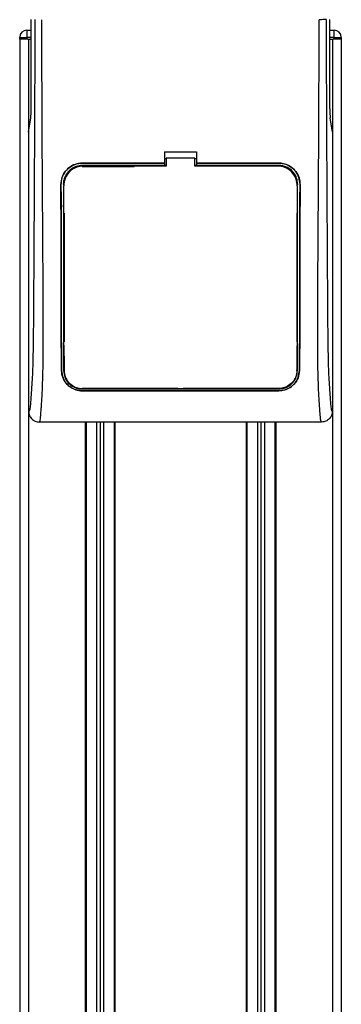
# Model space of a CAD drawing. Header units: millimetres. Extents: x 0 to 420, y 0 to 297.
# Tile 38 of 64: x 188.38 to 194.77, y 216.32 to 235.83. Entities that reach past the tile are written whole.
import ezdxf

# ---------------------------------------------------------------- set-up
doc = ezdxf.new("R2010")
doc.units = ezdxf.units.MM

msp = doc.modelspace()

# ---------------------------------------------------------------- linework, layer by layer
at = {"color": 7, "linetype": 'Continuous', "lineweight": 25}
for p, q in [((188.6123, 234.06606), (188.6123, 235.83398)), ((194.53827, 234.06606), (194.53827, 235.83398)), ((188.52668, 235.62128), (188.52668, 235.47948)), ((188.52668, 235.62128), (188.6123, 235.62128)), ((194.53827, 235.62128), (194.62394, 235.62128)), ((194.62394, 235.47948), (194.62394, 235.62128)), ((188.38485, 235.44404), (188.38485, 192.90496)), ((188.38488, 235.44404), (188.38488, 235.47948)), ((188.38488, 235.47948), (188.52668, 235.47948)), ((188.52668, 235.44404), (188.38488, 235.44404)), ((188.52668, 235.47948), (188.52668, 235.44404)), ((188.6123, 235.47948), (188.52668, 235.47948)), ((188.54736, 235.44404), (188.52668, 235.44404)), ((188.54736, 235.44404), (188.5621, 235.44404)), ((188.5621, 235.44404), (188.5621, 192.90496)), ((188.5621, 235.44404), (188.6123, 235.44404)), ((194.62394, 235.47948), (194.53827, 235.47948)), ((194.53827, 235.44404), (194.58847, 235.44404)), ((194.58847, 235.44404), (194.58847, 192.90496)), ((194.58847, 235.44404), (194.60321, 235.44404)), ((194.62394, 235.44404), (194.60321, 235.44404)), ((194.62394, 235.44404), (194.62394, 235.47948)), ((194.62394, 235.47948), (194.76574, 235.47948)), ((194.76574, 235.44404), (194.62394, 235.44404)), ((194.76572, 235.44404), (194.76572, 192.90496)), ((194.76574, 235.47948), (194.76574, 235.44404)), ((188.5621, 233.60068), (188.60328, 233.88379)), ((194.58847, 233.60068), (194.54729, 233.88379)), ((188.5621, 233.60068), (188.5621, 228.0706)), ((194.58847, 233.60068), (194.58847, 228.0706)), ((191.25624, 233.20831), (191.89433, 233.20831)), ((191.25624, 233.20831), (191.25624, 232.98801)), ((191.89433, 233.20831), (191.89433, 232.98801)), ((191.25624, 232.98801), (189.62558, 232.98801)), ((189.62558, 232.98739), (189.62558, 232.98801)), ((189.62558, 232.98739), (191.25624, 232.98739)), ((191.25624, 233.07956), (191.29169, 233.07956)), ((191.25624, 232.98739), (191.25624, 232.98801)), ((191.25624, 232.98633), (191.25624, 232.94083)), ((191.29169, 233.08697), (191.29169, 232.93082)), ((191.85888, 233.08697), (191.29169, 233.08697)), ((191.85888, 232.93082), (191.85888, 233.08697)), ((191.85888, 233.07956), (191.89433, 233.07956)), ((193.52499, 232.98801), (191.89433, 232.98801)), ((191.89433, 232.98739), (191.89433, 232.98801)), ((191.89433, 232.98739), (193.52499, 232.98739)), ((191.89433, 232.98633), (191.89433, 232.94083)), ((193.52499, 232.98739), (193.52499, 232.98801)), ((191.25624, 232.94083), (189.62558, 232.94083)), ((189.62558, 232.94083), (189.62558, 232.92253)), ((189.62558, 232.92253), (190.6591, 232.92253)), ((191.25624, 232.94083), (191.25624, 232.93778)), ((191.29169, 232.93778), (191.25624, 232.93778)), ((191.89433, 232.93778), (191.85888, 232.93778)), ((193.49995, 232.93082), (191.85888, 232.93082)), ((193.52499, 232.94083), (191.89433, 232.94083)), ((191.89433, 232.94083), (191.89433, 232.93778)), ((193.52499, 232.94083), (193.52499, 232.92253)), ((189.20442, 232.56552), (189.2038, 232.56552)), ((189.25062, 232.56556), (189.26861, 232.56556)), ((189.26066, 232.54013), (189.26062, 232.5395)), ((193.89995, 232.56556), (193.88196, 232.56556)), ((193.88957, 232.55683), (193.88954, 232.55752)), ((193.88994, 232.5395), (193.88991, 232.54013)), ((193.94614, 232.56552), (193.94676, 232.56552)), ((189.26101, 232.1433), (189.26101, 232.13964)), ((189.26861, 231.9983), (189.26861, 229.44594)), ((193.88196, 231.9983), (193.88196, 229.44594)), ((193.88958, 232.1678), (193.88958, 232.16801)), ((189.26861, 229.16236), (189.26861, 228.87884)), ((193.88196, 229.16236), (193.88196, 229.03817)), ((193.88489, 229.12804), (193.88512, 229.05194)), ((189.21598, 228.87858), (189.21532, 228.87857)), ((193.88418, 228.87892), (193.8844, 228.8913)), ((193.93459, 228.87858), (193.93525, 228.87857)), ((191.52211, 228.52187), (189.62558, 228.52187)), ((189.62558, 228.51302), (193.52499, 228.51302)), ((189.62558, 228.47628), (193.52499, 228.47628)), ((189.62558, 228.47628), (189.62558, 228.47554)), ((193.52499, 228.47554), (189.62558, 228.47554)), ((191.52211, 228.52187), (191.52768, 228.5163)), ((191.52768, 228.52173), (191.52768, 228.5163)), ((191.62289, 228.5163), (191.52768, 228.5163)), ((191.62289, 228.5163), (191.62846, 228.52187)), ((191.62289, 228.5163), (191.62289, 228.52175)), ((193.52499, 228.52187), (191.62846, 228.52187)), ((193.52499, 228.51302), (193.52499, 228.52187)), ((193.52499, 228.47628), (193.52499, 228.47554)), ((194.37497, 227.8579), (188.7756, 227.8579)), ((189.68584, 227.8579), (189.68584, 192.90496)), ((189.70357, 227.8579), (189.70357, 192.90496)), ((189.90917, 227.8579), (189.90917, 194.75642)), ((189.98007, 227.8579), (189.98007, 194.76604)), ((190.05097, 227.8579), (190.05097, 194.75642)), ((190.25657, 227.8579), (190.25657, 192.90496)), ((190.2743, 227.8579), (190.2743, 192.90496)), ((192.87627, 227.8579), (192.87627, 192.90496)), ((192.894, 227.8579), (192.894, 192.90496)), ((193.0996, 227.8579), (193.0996, 194.75642)), ((193.1705, 227.8579), (193.1705, 194.76604)), ((193.2414, 227.8579), (193.2414, 194.75642)), ((193.447, 227.8579), (193.447, 192.90496)), ((193.46473, 227.8579), (193.46473, 192.90496))]:
    msp.add_line(p, q, dxfattribs=at)
at = {"color": 7, "linetype": 'Continuous', "lineweight": 25, "flags": 128}
msp.add_lwpolyline([(191.29169, 232.93082), (190.02651, 232.93082), (189.65062, 232.93082)], dxfattribs=at)
at = {"color": 7, "linetype": 'Continuous', "lineweight": 25}
for centre, start, end in [((188.52668, 235.47948), 90, 180), ((194.62394, 235.47948), 0, 90)]:
    msp.add_arc(centre, 0.1418, start, end, dxfattribs=at)
for centre, start_param, end_param in [((188.59369, 234.06606), 3.68307423, 4.71238898), ((194.55688, 234.06606), 1.57079633, 2.60011107)]:
    msp.add_ellipse(centre, major_axis=(0, 0.2127), ratio=0.08748866, start_param=start_param, end_param=end_param, dxfattribs=at)
for points, knots in [([(188.68627, 235.83398), (188.68577, 235.64282), (188.68475, 235.25403), (188.68273, 234.66131), (188.68037, 234.05817), (188.67778, 233.47751), (188.67509, 232.92653), (188.67303, 232.53263), (188.6716, 232.26846), (188.67085, 232.13235), (188.67008, 231.99362), (188.66929, 231.85227), (188.66847, 231.70831), (188.66764, 231.56396), (188.66676, 231.41141), (188.66577, 231.24286), (188.66463, 231.04826), (188.66333, 230.82762), (188.66192, 230.59112), (188.66038, 230.32883), (188.65861, 230.04666), (188.65635, 229.74573), (188.65339, 229.46153), (188.6492, 229.20118), (188.64324, 228.9658), (188.63444, 228.7454), (188.6241, 228.56594), (188.61366, 228.4162), (188.60402, 228.2946), (188.59558, 228.18993), (188.58735, 228.12277), (188.58101, 228.09494), (188.57571, 228.08118), (188.57139, 228.07427), (188.56681, 228.07062), (188.56369, 228.0706), (188.5621, 228.0706)], [0, 0, 0, 0, 0.06946876, 0.14129082, 0.21546943, 0.28878046, 0.35249328, 0.41592792, 0.43212319, 0.44863682, 0.46546884, 0.48261925, 0.50008806, 0.51787528, 0.53516899, 0.55562395, 0.57924015, 0.60601761, 0.63595633, 0.6653451, 0.70151587, 0.73871879, 0.77505525, 0.80544439, 0.8348007, 0.86386977, 0.89313471, 0.91269266, 0.93347159, 0.95287654, 0.9643483, 0.97519881, 0.98089522, 0.9869973, 0.99335869, 1, 1, 1, 1]), ([(188.7756, 227.8579), (188.77758, 227.85844), (188.78184, 227.85961), (188.78748, 227.87093), (188.79372, 227.89608), (188.79838, 227.93397), (188.80255, 227.98412), (188.80675, 228.04286), (188.81282, 228.12872), (188.82002, 228.22913), (188.82645, 228.33166), (188.8338, 228.46495), (188.84132, 228.63683), (188.84796, 228.86421), (188.85229, 229.1321), (188.85361, 229.34492), (188.85398, 229.48797), (188.85406, 229.54435), (188.85409, 229.60343), (188.85407, 229.66538), (188.85399, 229.73039), (188.85386, 229.79864), (188.85355, 229.9173), (188.85288, 230.09617), (188.85157, 230.36653), (188.84966, 230.70092), (188.84711, 231.11088), (188.84506, 231.4252), (188.84373, 231.62502), (188.84329, 231.69004), (188.84281, 231.7613), (188.84228, 231.83898), (188.84172, 231.92328), (188.84111, 232.01442), (188.84045, 232.11261), (188.83946, 232.26229), (188.83813, 232.46647), (188.83655, 232.71249), (188.83479, 232.9994), (188.83305, 233.30057), (188.83124, 233.64246), (188.82923, 234.08363), (188.82751, 234.63009), (188.82661, 235.24701), (188.82723, 235.64192), (188.82752, 235.83005)], [0, 0, 0, 0, 0.00965422, 0.02080777, 0.03106144, 0.04695632, 0.05363076, 0.06332171, 0.07944787, 0.09513433, 0.11098812, 0.1264164, 0.15394151, 0.18248268, 0.21412153, 0.25173969, 0.25807756, 0.26470639, 0.27164528, 0.2789144, 0.28653502, 0.29452959, 0.30292173, 0.32825756, 0.35736257, 0.39783448, 0.44561968, 0.50125245, 0.50814496, 0.51574476, 0.52407276, 0.53315127, 0.54300388, 0.5536554, 0.56513175, 0.57745987, 0.6061763, 0.63677252, 0.6637765, 0.70682954, 0.7424198, 0.78369849, 0.86155909, 0.93405144, 1, 1, 1, 1]), ([(194.37497, 227.8579), (194.37287, 227.85852), (194.36866, 227.85977), (194.36295, 227.87142), (194.35865, 227.88882), (194.35553, 227.90846), (194.35324, 227.92662), (194.3512, 227.94664), (194.34923, 227.96944), (194.3471, 227.99668), (194.34272, 228.05871), (194.33522, 228.16195), (194.32612, 228.29655), (194.31732, 228.45243), (194.30925, 228.63681), (194.30229, 228.87491), (194.29796, 229.15801), (194.29647, 229.4434), (194.29645, 229.71994), (194.29722, 229.9971), (194.29845, 230.26047), (194.29972, 230.49434), (194.3007, 230.66155), (194.30161, 230.81212), (194.30246, 230.94892), (194.30337, 231.09268), (194.30433, 231.24347), (194.30536, 231.40138), (194.30648, 231.57055), (194.30779, 231.766), (194.3094, 232.00436), (194.31136, 232.29976), (194.31345, 232.62253), (194.31561, 232.97009), (194.31751, 233.30056), (194.31931, 233.63919), (194.32102, 234.01302), (194.32255, 234.43653), (194.32357, 234.90484), (194.32388, 235.36707), (194.32332, 235.67819), (194.32304, 235.83005)], [0, 0, 0, 0, 0.01040061, 0.020806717, 0.031061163, 0.036140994, 0.04145683, 0.046984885, 0.051079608, 0.056575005, 0.06335413, 0.084778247, 0.105784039, 0.126442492, 0.153966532, 0.182506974, 0.218273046, 0.256926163, 0.283715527, 0.315739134, 0.354339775, 0.376182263, 0.397825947, 0.413025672, 0.42902685, 0.44584073, 0.463477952, 0.48194851, 0.501261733, 0.522845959, 0.55053669, 0.584904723, 0.626498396, 0.663781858, 0.706833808, 0.742424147, 0.782558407, 0.837943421, 0.89093876, 0.946766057, 1, 1, 1, 1]), ([(194.4643, 235.83398), (194.46107, 235.83351), (194.45436, 235.83253), (194.42099, 235.83125), (194.37504, 235.83032), (194.33996, 235.83014), (194.32304, 235.83005)], [0, 0, 0, 0, 0.24120147, 0.5, 0.75879853, 1, 1, 1, 1]), ([(194.4643, 235.83398), (194.4648, 235.64282), (194.46582, 235.25403), (194.46783, 234.66131), (194.4702, 234.05817), (194.47278, 233.47751), (194.47548, 232.92653), (194.47754, 232.53263), (194.47897, 232.26846), (194.47972, 232.13235), (194.48049, 231.99362), (194.48128, 231.85227), (194.4821, 231.70831), (194.48293, 231.56396), (194.48381, 231.41141), (194.4848, 231.24286), (194.48594, 231.04826), (194.48724, 230.82762), (194.48864, 230.59112), (194.49019, 230.32883), (194.49196, 230.04666), (194.49422, 229.74573), (194.49718, 229.46153), (194.50137, 229.20118), (194.50733, 228.9658), (194.51613, 228.7454), (194.52647, 228.56594), (194.53691, 228.4162), (194.54654, 228.2946), (194.55499, 228.18993), (194.56322, 228.12277), (194.56955, 228.09494), (194.57486, 228.08118), (194.57918, 228.07427), (194.58375, 228.07062), (194.58688, 228.0706), (194.58847, 228.0706)], [0, 0, 0, 0, 0.06946876, 0.14129082, 0.21546943, 0.28878046, 0.35249328, 0.41592792, 0.43212319, 0.44863682, 0.46546884, 0.48261925, 0.50008806, 0.51787528, 0.53516899, 0.55562395, 0.57924015, 0.60601761, 0.63595633, 0.6653451, 0.70151587, 0.73871879, 0.77505525, 0.80544439, 0.8348007, 0.86386977, 0.89313471, 0.91269266, 0.93347159, 0.95287654, 0.9643483, 0.97519881, 0.98089522, 0.9869973, 0.99335869, 1, 1, 1, 1]), ([(189.2038, 232.56552), (189.20839, 232.61298), (189.21757, 232.7079), (189.29019, 232.83452), (189.39724, 232.9301), (189.51596, 232.98078), (189.59442, 232.98595), (189.62558, 232.98801)], [0, 0, 0, 0, 0.21475602, 0.42951429, 0.64422712, 0.85870581, 1, 1, 1, 1]), ([(189.62558, 232.98739), (189.57827, 232.98274), (189.48366, 232.97344), (189.35757, 232.90096), (189.26232, 232.7943), (189.21157, 232.67564), (189.20647, 232.59699), (189.20442, 232.56552)], [0, 0, 0, 0, 0.21414767, 0.42829231, 0.64246418, 0.85690992, 1, 1, 1, 1]), ([(193.52499, 232.98801), (193.57236, 232.98335), (193.6671, 232.97405), (193.79341, 232.90147), (193.88882, 232.7946), (193.93962, 232.67574), (193.94472, 232.597), (193.94676, 232.56552)], [0, 0, 0, 0, 0.21411889, 0.42823185, 0.64257183, 0.85709722, 1, 1, 1, 1]), ([(193.94614, 232.56552), (193.94156, 232.61291), (193.9324, 232.7077), (193.85988, 232.83409), (193.75304, 232.92953), (193.63451, 232.98016), (193.55613, 232.98533), (193.52499, 232.98739)], [0, 0, 0, 0, 0.21476546, 0.42953735, 0.64407835, 0.85860343, 1, 1, 1, 1]), ([(189.62558, 232.94083), (189.58346, 232.9367), (189.49922, 232.92842), (189.38694, 232.86389), (189.30214, 232.76889), (189.25702, 232.66334), (189.25244, 232.59345), (189.25062, 232.56556)], [0, 0, 0, 0, 0.21426889, 0.4285342, 0.64290532, 0.85750372, 1, 1, 1, 1]), ([(189.65062, 232.93082), (189.60685, 232.92652), (189.51931, 232.91791), (189.40261, 232.85084), (189.31441, 232.75207), (189.26736, 232.64217), (189.26257, 232.56929), (189.26066, 232.54013)], [0, 0, 0, 0, 0.21399393, 0.42798011, 0.64218009, 0.8568088, 1, 1, 1, 1]), ([(193.88991, 232.54013), (193.88563, 232.58409), (193.87706, 232.67201), (193.8097, 232.78921), (193.71053, 232.87757), (193.60086, 232.92421), (193.52854, 232.92895), (193.49995, 232.93082)], [0, 0, 0, 0, 0.21516442, 0.43033682, 0.64528255, 0.85978468, 1, 1, 1, 1]), ([(193.89995, 232.56556), (193.89583, 232.60775), (193.8876, 232.69214), (193.82294, 232.80464), (193.72772, 232.88952), (193.62225, 232.93444), (193.5526, 232.93902), (193.52499, 232.94083)], [0, 0, 0, 0, 0.2148934, 0.42979128, 0.6445612, 0.85909273, 1, 1, 1, 1]), ([(189.21532, 228.87857), (189.21432, 228.96712), (189.2123, 229.14436), (189.2101, 229.51691), (189.20823, 230.16743), (189.20632, 231.21669), (189.20472, 232.07526), (189.2038, 232.56552)], [0, 0, 0, 0, 0.0751699, 0.15046197, 0.30471802, 0.60298005, 1, 1, 1, 1]), ([(189.20442, 232.56552), (189.20539, 232.0492), (189.20703, 231.17532), (189.20894, 230.12191), (189.21082, 229.49554), (189.21299, 229.13825), (189.21499, 228.96509), (189.21598, 228.87858)], [0, 0, 0, 0, 0.41807116, 0.70759656, 0.85269501, 0.92640805, 1, 1, 1, 1]), ([(189.26639, 228.8789), (189.26572, 229.00647), (189.26437, 229.26119), (189.26358, 229.65879), (189.26285, 230.1896), (189.26196, 231.15092), (189.26118, 231.97884), (189.26066, 232.54013)], [0, 0, 0, 0, 0.10832852, 0.21630795, 0.32475275, 0.54221862, 1, 1, 1, 1]), ([(189.26121, 232.56124), (189.2612, 232.56114), (189.26119, 232.56092), (189.26118, 232.56069), (189.26117, 232.56055)], [0, 0, 0, 0, 0.409868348, 1, 1, 1, 1]), ([(193.88991, 232.54013), (193.8898, 232.41453), (193.88922, 231.75263), (193.88827, 230.81061), (193.88738, 229.85252), (193.88637, 229.36175), (193.88537, 229.08268), (193.88457, 228.94682), (193.88418, 228.87892)], [0, 0, 0, 0, 0.10239866, 0.53964737, 0.7684394, 0.8834143, 0.94173064, 1, 1, 1, 1]), ([(193.93459, 228.87858), (193.93555, 228.96172), (193.93748, 229.12813), (193.93968, 229.47834), (193.94156, 230.09077), (193.94349, 231.15112), (193.94514, 232.03176), (193.94614, 232.56552)], [0, 0, 0, 0, 0.07077185, 0.14164915, 0.28693077, 0.56781152, 1, 1, 1, 1]), ([(193.94676, 232.56552), (193.94578, 232.04301), (193.94414, 231.16605), (193.94223, 230.11114), (193.94034, 229.4903), (193.93819, 229.13627), (193.93623, 228.96443), (193.93525, 228.87857)], [0, 0, 0, 0, 0.42314865, 0.71019334, 0.85405024, 0.92708002, 1, 1, 1, 1]), ([(193.89612, 232.01324), (193.89613, 232.02425), (193.89619, 232.0976), (193.89627, 232.18208), (193.89634, 232.25556), (193.89635, 232.26668)], [0, 0, 0, 0, 0.13029442, 0.86835082, 1, 1, 1, 1]), ([(189.251, 232.15573), (189.25146, 231.67683), (189.25221, 230.89), (189.25305, 229.94823), (189.25406, 229.40917), (189.2551, 229.10231), (189.25598, 228.9533), (189.25642, 228.87884)], [0, 0, 0, 0, 0.4360534, 0.71641645, 0.85714882, 0.92861443, 1, 1, 1, 1]), ([(189.25445, 232.01324), (189.25477, 232.01729), (189.25534, 232.0246), (189.25934, 232.03073), (189.26113, 232.03347)], [0, 0, 0, 0, 0.552282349, 1, 1, 1, 1]), ([(193.88945, 232.03347), (193.89125, 232.03071), (193.89523, 232.02458), (193.8958, 232.01726), (193.89612, 232.01324)], [0, 0, 0, 0, 0.45024376, 1, 1, 1, 1]), ([(193.89415, 228.87884), (193.89463, 228.9621), (193.8956, 229.12874), (193.8967, 229.47944), (193.89781, 230.18517), (193.89859, 231.11203), (193.89929, 231.85884), (193.89958, 232.16562)], [0, 0, 0, 0, 0.07944585, 0.15901042, 0.32209443, 0.72152468, 1, 1, 1, 1]), ([(189.25742, 229.43427), (189.25745, 229.42311), (189.25764, 229.34668), (189.2579, 229.25948), (189.25818, 229.18409), (189.25822, 229.17316)], [0, 0, 0, 0, 0.127471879, 0.873438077, 1, 1, 1, 1]), ([(189.26421, 229.4138), (189.26226, 229.41691), (189.2583, 229.42317), (189.25771, 229.43054), (189.25742, 229.43427)], [0, 0, 0, 0, 0.49468917, 1, 1, 1, 1]), ([(193.89315, 229.43427), (193.89282, 229.43022), (193.89222, 229.4229), (193.88817, 229.4168), (193.88636, 229.41408)], [0, 0, 0, 0, 0.55408242, 1, 1, 1, 1]), ([(189.25822, 229.17316), (189.25853, 229.17728), (189.25907, 229.1846), (189.26313, 229.19074), (189.26491, 229.19343)], [0, 0, 0, 0, 0.5629471, 1, 1, 1, 1]), ([(193.88571, 229.19357), (193.88753, 229.19072), (193.8915, 229.18448), (193.89205, 229.17714), (193.89234, 229.17316)], [0, 0, 0, 0, 0.45793638, 1, 1, 1, 1]), ([(189.62558, 228.47554), (189.58481, 228.47911), (189.5034, 228.48625), (189.39296, 228.54078), (189.29932, 228.62543), (189.23078, 228.74072), (189.22039, 228.83338), (189.21532, 228.87857)], [0, 0, 0, 0, 0.180707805, 0.360826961, 0.556525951, 0.783664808, 1, 1, 1, 1]), ([(189.21598, 228.87858), (189.22198, 228.8293), (189.23396, 228.73084), (189.31534, 228.6048), (189.42676, 228.5188), (189.53913, 228.48063), (189.6027, 228.47743), (189.62558, 228.47628)], [0, 0, 0, 0, 0.23654871, 0.47271193, 0.71746485, 0.89834292, 1, 1, 1, 1]), ([(189.25642, 228.87884), (189.26154, 228.8342), (189.27179, 228.74499), (189.34482, 228.63032), (189.44545, 228.55193), (189.54692, 228.51702), (189.60473, 228.51408), (189.62558, 228.51302)], [0, 0, 0, 0, 0.23673887, 0.47316088, 0.71562514, 0.89747206, 1, 1, 1, 1]), ([(189.26639, 228.8789), (189.27123, 228.83601), (189.28094, 228.74995), (189.35077, 228.6382), (189.44787, 228.56074), (189.54721, 228.52554), (189.6045, 228.52241), (189.62558, 228.52127)], [0, 0, 0, 0, 0.23322605, 0.46795306, 0.7101047, 0.8933472, 1, 1, 1, 1]), ([(193.88418, 228.87892), (193.87934, 228.83604), (193.86964, 228.75001), (193.79984, 228.63827), (193.70275, 228.5608), (193.6034, 228.52558), (193.54609, 228.52245), (193.52499, 228.5213)], [0, 0, 0, 0, 0.23316514, 0.46784507, 0.70999165, 0.8932536, 1, 1, 1, 1]), ([(193.52499, 228.51302), (193.56179, 228.51626), (193.63528, 228.52274), (193.73486, 228.57222), (193.81897, 228.64876), (193.88073, 228.75335), (193.88971, 228.83734), (193.89415, 228.87884)], [0, 0, 0, 0, 0.18035102, 0.3601287, 0.55478827, 0.78001788, 1, 1, 1, 1]), ([(193.52499, 228.47628), (193.5655, 228.47982), (193.64639, 228.48688), (193.75614, 228.54078), (193.84955, 228.62451), (193.91874, 228.73951), (193.92936, 228.83272), (193.93459, 228.87858)], [0, 0, 0, 0, 0.179386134, 0.358167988, 0.552802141, 0.77998913, 1, 1, 1, 1]), ([(193.93525, 228.87857), (193.92929, 228.82936), (193.91737, 228.73101), (193.83629, 228.60495), (193.72502, 228.51863), (193.61244, 228.47999), (193.54819, 228.47672), (193.52499, 228.47554)], [0, 0, 0, 0, 0.23569901, 0.47102523, 0.71420287, 0.89677912, 1, 1, 1, 1]), ([(189.62558, 228.52127), (189.75938, 228.52132), (190.42837, 228.52157), (191.72818, 228.52194), (192.89418, 228.52153), (193.52499, 228.5213)], [0, 0, 0, 0, 0.10293773, 0.51468867, 1, 1, 1, 1]), ([(188.5621, 228.0706), (188.56532, 228.04268), (188.57176, 227.98686), (188.62121, 227.91659), (188.69174, 227.86748), (188.74761, 227.8611), (188.7756, 227.8579)], [0, 0, 0, 0, 0.24994474, 0.4997361, 0.74942287, 1, 1, 1, 1]), ([(194.58847, 228.0706), (194.58525, 228.04268), (194.57881, 227.98686), (194.52936, 227.91659), (194.45883, 227.86748), (194.40296, 227.8611), (194.37497, 227.8579)], [0, 0, 0, 0, 0.24994474, 0.4997361, 0.74942287, 1, 1, 1, 1])]:
    msp.add_open_spline(points, degree=3, knots=knots, dxfattribs=at)

doc.saveas('drawing.dxf')
